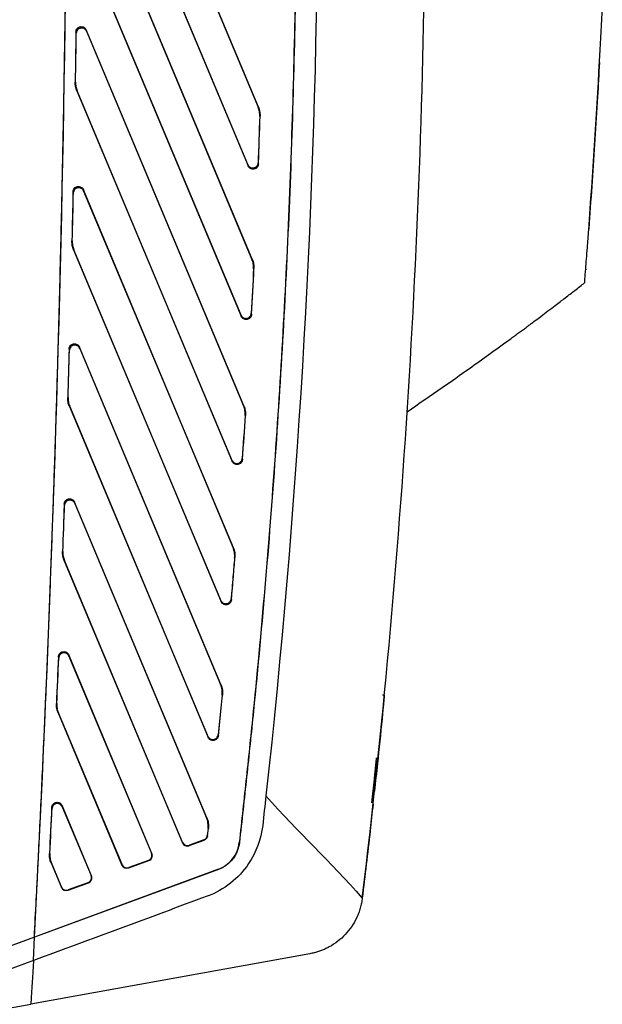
# Model space of a CAD drawing. Header units: millimetres. Extents: x -0.43 to 1.28, y -0.94 to 1.34.
# Tile 26 of 177: x -0.1693 to -0.1151, y 0.0954 to 0.1871. Entities that reach past the tile are written whole.
import ezdxf

# ---------------------------------------------------------------- set-up
doc = ezdxf.new("R2010")
doc.units = ezdxf.units.MM

msp = doc.modelspace()

# ---------------------------------------------------------------- linework, layer by layer
at = {"color": 7, "linetype": 'Continuous', "lineweight": 25}
for p, q in [((-0.147077, 0.178944), (-0.162853, 0.216587)), ((-0.162827, 0.216457), (-0.147103, 0.178939)), ((-0.163669, 0.210774), (-0.148034, 0.173466)), ((-0.148056, 0.173586), (-0.163643, 0.210779)), ((-0.147643, 0.164775), (-0.162922, 0.201233)), ((-0.162897, 0.201105), (-0.14767, 0.164771)), ((-0.163771, 0.195498), (-0.148671, 0.159466)), ((-0.148691, 0.159582), (-0.163745, 0.195503)), ((-0.148428, 0.151128), (-0.163095, 0.186124)), ((-0.163095, 0.186124), (-0.16307, 0.185999)), ((-0.164032, 0.185814), (-0.164056, 0.18594)), ((-0.16307, 0.185999), (-0.148455, 0.151124)), ((-0.16413, 0.181271), (-0.164104, 0.181276)), ((-0.163949, 0.18047), (-0.163975, 0.180465)), ((-0.163975, 0.180465), (-0.149518, 0.145967)), ((-0.149536, 0.146078), (-0.163949, 0.18047)), ((-0.147103, 0.178939), (-0.147077, 0.178944)), ((-0.146922, 0.178109), (-0.146949, 0.178104)), ((-0.148034, 0.173466), (-0.148056, 0.173586)), ((-0.147095, 0.173762), (-0.147073, 0.173642)), ((-0.164304, 0.170947), (-0.164327, 0.17107)), ((-0.149407, 0.137942), (-0.163366, 0.171252)), ((-0.163366, 0.171252), (-0.163342, 0.171128)), ((-0.163342, 0.171128), (-0.149433, 0.137938)), ((-0.116275, 0.168133), (-0.116315, 0.167591)), ((-0.164431, 0.166483), (-0.164405, 0.166488)), ((-0.16425, 0.165668), (-0.164276, 0.165663)), ((-0.164276, 0.165663), (-0.150551, 0.132912)), ((-0.150568, 0.13302), (-0.16425, 0.165668)), ((-0.14767, 0.164771), (-0.147643, 0.164775)), ((-0.14749, 0.163904), (-0.147517, 0.1639)), ((-0.116596, 0.163871), (-0.116603, 0.163785)), ((-0.148671, 0.159466), (-0.148691, 0.159582)), ((-0.147731, 0.159749), (-0.147711, 0.159634)), ((-0.16467, 0.156303), (-0.164692, 0.156425)), ((-0.150562, 0.125179), (-0.163731, 0.156603)), ((-0.163731, 0.156603), (-0.163709, 0.156481)), ((-0.163709, 0.156481), (-0.150589, 0.125175)), ((-0.164825, 0.151916), (-0.164798, 0.151921)), ((-0.164644, 0.151087), (-0.16467, 0.151082)), ((-0.16467, 0.151082), (-0.15176, 0.120277)), ((-0.151776, 0.120382), (-0.164644, 0.151087)), ((-0.148455, 0.151124), (-0.148428, 0.151128)), ((-0.148277, 0.150223), (-0.148304, 0.150219)), ((-0.149518, 0.145967), (-0.149536, 0.146078)), ((-0.148577, 0.146237), (-0.148558, 0.146126)), ((-0.151874, 0.112789), (-0.164187, 0.14217)), ((-0.164187, 0.14217), (-0.164165, 0.14205)), ((-0.165126, 0.141875), (-0.165148, 0.141995)), ((-0.164165, 0.14205), (-0.151901, 0.112785)), ((-0.165307, 0.13756), (-0.16528, 0.137565)), ((-0.149433, 0.137938), (-0.149407, 0.137942)), ((-0.165126, 0.136719), (-0.165153, 0.136714)), ((-0.165153, 0.136714), (-0.154151, 0.110462)), ((-0.154137, 0.110495), (-0.165126, 0.136719)), ((-0.149258, 0.137005), (-0.149285, 0.137001)), ((-0.150551, 0.132912), (-0.150568, 0.13302)), ((-0.149609, 0.133171), (-0.149592, 0.133063)), ((-0.165668, 0.127652), (-0.165689, 0.127771)), ((-0.156984, 0.109463), (-0.164729, 0.127942)), ((-0.164729, 0.127942), (-0.164707, 0.127824)), ((-0.164707, 0.127824), (-0.157019, 0.109478)), ((-0.150589, 0.125175), (-0.150562, 0.125179)), ((-0.150416, 0.124208), (-0.150443, 0.124204)), ((-0.135348, 0.124189), (-0.135529, 0.124189)), ((-0.165874, 0.123408), (-0.165847, 0.123412)), ((-0.165694, 0.122553), (-0.16572, 0.122548)), ((-0.16572, 0.122548), (-0.159784, 0.108384)), ((-0.15977, 0.108417), (-0.165694, 0.122553)), ((-0.15176, 0.120277), (-0.151776, 0.120382)), ((-0.150817, 0.120524), (-0.150802, 0.120419)), ((-0.136499, 0.11416), (-0.136271, 0.116379)), ((-0.166293, 0.113627), (-0.166314, 0.113744)), ((-0.162618, 0.107385), (-0.165353, 0.113912)), ((-0.165353, 0.113912), (-0.165332, 0.113795)), ((-0.165332, 0.113795), (-0.162652, 0.1074)), ((-0.151901, 0.112785), (-0.151874, 0.112789)), ((-0.151757, 0.111794), (-0.15183, 0.111132)), ((-0.15183, 0.111132), (-0.151806, 0.111113)), ((-0.151806, 0.111113), (-0.15173, 0.111798)), ((-0.15173, 0.111798), (-0.151757, 0.111794)), ((-0.154151, 0.110462), (-0.154137, 0.110495)), ((-0.153517, 0.110186), (-0.152129, 0.110698)), ((-0.153502, 0.11022), (-0.153517, 0.110186)), ((-0.152154, 0.110717), (-0.153502, 0.11022)), ((-0.152129, 0.110698), (-0.152154, 0.110717)), ((-0.148858, 0.110478), (-0.14884, 0.110476)), ((-0.166523, 0.10945), (-0.166496, 0.109454)), ((-0.157019, 0.109478), (-0.156984, 0.109463)), ((-0.166343, 0.108583), (-0.16637, 0.108578)), ((-0.16637, 0.108578), (-0.165417, 0.106305)), ((-0.165403, 0.106339), (-0.166343, 0.108583)), ((-0.159784, 0.108384), (-0.15977, 0.108417)), ((-0.15915, 0.108108), (-0.157272, 0.108801)), ((-0.157307, 0.108816), (-0.159136, 0.108141)), ((-0.157272, 0.108801), (-0.157307, 0.108816)), ((-0.150801, 0.107991), (-0.167923, 0.101674)), ((-0.150795, 0.107974), (-0.167907, 0.101661)), ((-0.162652, 0.1074), (-0.162618, 0.107385)), ((-0.159136, 0.108141), (-0.15915, 0.108108)), ((-0.150795, 0.107974), (-0.150801, 0.107991)), ((-0.165417, 0.106305), (-0.165403, 0.106339)), ((-0.164783, 0.10603), (-0.162906, 0.106723)), ((-0.16294, 0.106738), (-0.164769, 0.106063)), ((-0.162906, 0.106723), (-0.16294, 0.106738)), ((-0.164769, 0.106063), (-0.164783, 0.10603)), ((-0.167933, 0.101661), (-0.183005, 0.0961)), ((-0.167907, 0.101661), (-0.183002, 0.096092)), ((-0.168022, 0.099506), (-0.167907, 0.101661)), ((-0.167933, 0.101661), (-0.167923, 0.101674)), ((-0.142286, 0.100122), (-0.168246, 0.095428)), ((-0.168022, 0.099506), (-0.189488, 0.091586)), ((-0.189488, 0.091586), (-0.168246, 0.095428))]:
    msp.add_line(p, q, dxfattribs=at)
for centre, major_axis, ratio, start_param, end_param in [((-0.15369, 0.110655), (0.000345, 0.000363), 0.999399, 2.727661, 4.254591), ((-0.153675, 0.110689), (0.000345, 0.000363), 0.999399, 2.727661, 4.254591), ((-0.15748, 0.109285), (-0.000074, 0.000495), 0.999805, 3.346189, 4.960478), ((-0.157445, 0.10927), (-0.000074, 0.000495), 0.999805, 3.346189, 4.960478), ((-0.159323, 0.108577), (0.000345, 0.000363), 0.999399, 2.727661, 4.254591), ((-0.159309, 0.10861), (0.000345, 0.000363), 0.999399, 2.727661, 4.254591), ((-0.163113, 0.107207), (-0.000074, 0.000495), 0.999805, 3.346189, 4.960478), ((-0.163079, 0.107192), (-0.000074, 0.000495), 0.999805, 3.346189, 4.960478), ((-0.164942, 0.106532), (0.000345, 0.000363), 0.999399, 2.727661, 4.254591), ((-0.164956, 0.106499), (0.000345, 0.000363), 0.999399, 2.727661, 4.254591)]:
    msp.add_ellipse(centre, major_axis=major_axis, ratio=ratio, start_param=start_param, end_param=end_param, dxfattribs=at)
for points, knots in [([(-0.167933, 0.101661), (-0.167872, 0.102816), (-0.167811, 0.10397), (-0.167752, 0.105125), (-0.167646, 0.107173), (-0.167544, 0.10922), (-0.167444, 0.111268), (-0.167345, 0.113316), (-0.167248, 0.115364), (-0.167154, 0.117412), (-0.16706, 0.11946), (-0.166969, 0.121509), (-0.166881, 0.123557), (-0.166836, 0.124581), (-0.166793, 0.125605), (-0.16675, 0.12663), (-0.166665, 0.128678), (-0.166583, 0.130727), (-0.166503, 0.132775), (-0.166423, 0.134824), (-0.166347, 0.136873), (-0.166273, 0.138922), (-0.166199, 0.140971), (-0.166128, 0.14302), (-0.16606, 0.145069), (-0.165991, 0.147118), (-0.165926, 0.149167), (-0.165864, 0.151217), (-0.165801, 0.153266), (-0.165742, 0.155315), (-0.165685, 0.157365), (-0.165657, 0.15839), (-0.165629, 0.159414), (-0.165602, 0.160439), (-0.165548, 0.162489), (-0.165497, 0.164538), (-0.165449, 0.166588), (-0.165401, 0.168638), (-0.165356, 0.170688), (-0.165313, 0.172737), (-0.165271, 0.174787), (-0.165232, 0.176837), (-0.165195, 0.178887), (-0.165158, 0.180937), (-0.165124, 0.182987), (-0.165094, 0.185037), (-0.165063, 0.187087), (-0.165035, 0.189137), (-0.165009, 0.191187), (-0.164997, 0.192212), (-0.164985, 0.193237), (-0.164974, 0.194263), (-0.164951, 0.196313), (-0.164932, 0.198363), (-0.164915, 0.200413), (-0.164899, 0.202463), (-0.164885, 0.204513), (-0.164874, 0.206564), (-0.164863, 0.208614), (-0.164855, 0.210664), (-0.16485, 0.212714), (-0.164845, 0.214765), (-0.164843, 0.216815), (-0.164843, 0.218865), (-0.164844, 0.220916), (-0.164847, 0.222966), (-0.164854, 0.225016), (-0.164857, 0.226041), (-0.164861, 0.227066), (-0.164865, 0.228091), (-0.164875, 0.230142), (-0.164887, 0.232192), (-0.164901, 0.234242), (-0.164916, 0.236292), (-0.164934, 0.238343), (-0.164955, 0.240393), (-0.164976, 0.242443), (-0.164999, 0.244493), (-0.165025, 0.246543), (-0.165052, 0.248593), (-0.165081, 0.250643), (-0.165113, 0.252693), (-0.165145, 0.254743), (-0.16518, 0.256793), (-0.165218, 0.258843), (-0.165232, 0.259616), (-0.165247, 0.260388), (-0.165262, 0.26116)], [0.0165212, 0.0165212, 0.0165212, 0.0165212, 0.0199901, 0.0199901, 0.0199901, 0.026141, 0.026141, 0.026141, 0.0322918, 0.0322918, 0.0322918, 0.0384426, 0.0384426, 0.0384426, 0.041518, 0.041518, 0.041518, 0.0476688, 0.0476688, 0.0476688, 0.0538196, 0.0538196, 0.0538196, 0.0599704, 0.0599704, 0.0599704, 0.0661213, 0.0661213, 0.0661213, 0.0722721, 0.0722721, 0.0722721, 0.0753475, 0.0753475, 0.0753475, 0.0814983, 0.0814983, 0.0814983, 0.0876491, 0.0876491, 0.0876491, 0.0937999, 0.0937999, 0.0937999, 0.0999507, 0.0999507, 0.0999507, 0.1061016, 0.1061016, 0.1061016, 0.109177, 0.109177, 0.109177, 0.1153278, 0.1153278, 0.1153278, 0.1214786, 0.1214786, 0.1214786, 0.1276294, 0.1276294, 0.1276294, 0.1337802, 0.1337802, 0.1337802, 0.139931, 0.139931, 0.139931, 0.1430065, 0.1430065, 0.1430065, 0.1491573, 0.1491573, 0.1491573, 0.1553081, 0.1553081, 0.1553081, 0.1614589, 0.1614589, 0.1614589, 0.1676097, 0.1676097, 0.1676097, 0.1737605, 0.1737605, 0.1737605, 0.176078, 0.176078, 0.176078, 0.176078]), ([(-0.141537, 0.2097), (-0.141525, 0.20641), (-0.141528, 0.201489), (-0.141749, 0.169773), (-0.143446, 0.141446), (-0.146368, 0.114828)], [0.2994781, 0.2994781, 0.2994781, 0.2994781, 0.3553242, 0.3829184, 0.8360594, 0.8360594, 0.8360594, 0.8360594]), ([(-0.143534, 0.208695), (-0.143522, 0.204594), (-0.143531, 0.200493), (-0.143599, 0.192293), (-0.143664, 0.188193), (-0.143953, 0.175897), (-0.14427, 0.167701), (-0.145157, 0.15132), (-0.145725, 0.143136), (-0.146765, 0.130877), (-0.147143, 0.126793), (-0.147756, 0.120672), (-0.147968, 0.118632), (-0.148408, 0.114554), (-0.148634, 0.112516), (-0.148858, 0.110478)], [0.38031465, 0.38031465, 0.38031465, 0.38031465, 0.39261822, 0.39261822, 0.4049218, 0.4049218, 0.42952896, 0.42952896, 0.45413611, 0.45413611, 0.46643969, 0.46643969, 0.47259148, 0.47259148, 0.47874327, 0.47874327, 0.47874327, 0.47874327]), ([(-0.143516, 0.208695), (-0.143505, 0.204594), (-0.143514, 0.200493), (-0.143582, 0.192293), (-0.143646, 0.188193), (-0.143935, 0.175895), (-0.144253, 0.167698), (-0.14514, 0.151317), (-0.145708, 0.143134), (-0.146748, 0.130874), (-0.147314, 0.124749), (-0.147951, 0.11863), (-0.14839, 0.114552), (-0.148617, 0.112514), (-0.14884, 0.110476)], [0, 0, 0, 0, 0.125, 0.125, 0.25, 0.25, 0.5, 0.5, 0.75, 0.75, 0.875, 0.9375, 0.9375, 1, 1, 1, 1]), ([(-0.137397, 0.10531), (-0.133625, 0.136674), (-0.131675, 0.168187), (-0.131525, 0.199769), (-0.131525, 0.199772)], [0.3828805, 0.3828805, 0.3828805, 0.3828805, 0.8360215, 0.8360594, 0.8360594, 0.8360594, 0.8360594]), ([(-0.11531, 0.183233), (-0.115235, 0.184601), (-0.115146, 0.186283), (-0.115061, 0.188007), (-0.115054, 0.188151)], [0.29169974, 0.29169974, 0.29169974, 0.29169974, 0.30729811, 0.30872326, 0.30872326, 0.30872326, 0.30872326]), ([(-0.164056, 0.18594), (-0.164054, 0.186055), (-0.164013, 0.186166), (-0.163866, 0.186342), (-0.163763, 0.186403), (-0.163538, 0.186446), (-0.16342, 0.186427), (-0.163219, 0.186318), (-0.163139, 0.186231), (-0.163095, 0.186124)], [0, 0, 0, 0, 0.25, 0.25, 0.5, 0.5, 0.75, 0.75, 1, 1, 1, 1]), ([(-0.16307, 0.185999), (-0.163115, 0.186105), (-0.163194, 0.186193), (-0.163397, 0.186302), (-0.163514, 0.18632), (-0.163739, 0.186277), (-0.163842, 0.186216), (-0.163989, 0.18604), (-0.16403, 0.185929), (-0.164032, 0.185814)], [0, 0, 0, 0, 0.25, 0.25, 0.5, 0.5, 0.75, 0.75, 1, 1, 1, 1]), ([(-0.116319, 0.167529), (-0.115934, 0.172758), (-0.115598, 0.177991), (-0.11531, 0.183233), (-0.11531, 0.183233), (-0.11531, 0.183233)], [0.30872326, 0.30872326, 0.30872326, 0.30872326, 0.3684656, 0.3684656, 0.36846592, 0.36846592, 0.36846592, 0.36846592]), ([(-0.115319, 0.183083), (-0.115379, 0.182019), (-0.115511, 0.179649), (-0.115816, 0.174665), (-0.116092, 0.170746), (-0.116275, 0.168133)], [0, 0, 0, 0, 0.213318, 0.475557, 1, 1, 1, 1]), ([(-0.163975, 0.180465), (-0.164029, 0.180593), (-0.164068, 0.180724), (-0.16412, 0.180993), (-0.164133, 0.181132), (-0.16413, 0.181271)], [0, 0, 0, 0, 0.5, 0.5, 1, 1, 1, 1]), ([(-0.164104, 0.181276), (-0.164106, 0.181137), (-0.164094, 0.181001), (-0.164043, 0.180731), (-0.164003, 0.180598), (-0.163949, 0.18047)], [0, 0, 0, 0, 0.5, 0.5, 1, 1, 1, 1]), ([(-0.146949, 0.178104), (-0.146944, 0.178247), (-0.146955, 0.178389), (-0.147007, 0.178668), (-0.147048, 0.178806), (-0.147103, 0.178939)], [0, 0, 0, 0, 0.5, 0.5, 1, 1, 1, 1]), ([(-0.147077, 0.178944), (-0.147021, 0.178811), (-0.146981, 0.178675), (-0.146929, 0.178396), (-0.146918, 0.178252), (-0.146922, 0.178109)], [0, 0, 0, 0, 0.5, 0.5, 1, 1, 1, 1]), ([(-0.148056, 0.173586), (-0.148012, 0.173481), (-0.147933, 0.173394), (-0.147733, 0.173285), (-0.147617, 0.173266), (-0.147393, 0.173308), (-0.147291, 0.173366), (-0.147142, 0.173539), (-0.147099, 0.173648), (-0.147095, 0.173762)], [0, 0, 0, 0, 0.25, 0.25, 0.5, 0.5, 0.75, 0.75, 1, 1, 1, 1]), ([(-0.147073, 0.173642), (-0.147078, 0.173528), (-0.14712, 0.173419), (-0.147269, 0.173246), (-0.147371, 0.173188), (-0.147595, 0.173147), (-0.147711, 0.173165), (-0.147911, 0.173274), (-0.14799, 0.173361), (-0.148034, 0.173466)], [0, 0, 0, 0, 0.25, 0.25, 0.5, 0.5, 0.75, 0.75, 1, 1, 1, 1]), ([(-0.164327, 0.17107), (-0.164325, 0.171185), (-0.164283, 0.171296), (-0.164135, 0.171471), (-0.164033, 0.17153), (-0.163808, 0.171572), (-0.16369, 0.171554), (-0.163489, 0.171445), (-0.16341, 0.171357), (-0.163366, 0.171252)], [0, 0, 0, 0, 0.25, 0.25, 0.5, 0.5, 0.75, 0.75, 1, 1, 1, 1]), ([(-0.163342, 0.171128), (-0.163387, 0.171233), (-0.163466, 0.171321), (-0.163668, 0.17143), (-0.163784, 0.171449), (-0.164009, 0.171406), (-0.164112, 0.171347), (-0.164259, 0.171172), (-0.164301, 0.171061), (-0.164304, 0.170947)], [0, 0, 0, 0, 0.25, 0.25, 0.5, 0.5, 0.75, 0.75, 1, 1, 1, 1]), ([(-0.116697, 0.162593), (-0.116696, 0.162602), (-0.116679, 0.162815), (-0.116593, 0.163906), (-0.1165, 0.165109), (-0.116404, 0.166385), (-0.116363, 0.166933), (-0.116319, 0.167529)], [0.36846592, 0.36846592, 0.36846592, 0.36846592, 0.37745678, 0.38568751, 0.39610547, 0.39610547, 0.40290911, 0.40290911, 0.40290911, 0.40290911]), ([(-0.164276, 0.165663), (-0.164331, 0.165793), (-0.164371, 0.165927), (-0.164423, 0.166201), (-0.164434, 0.166342), (-0.164431, 0.166483)], [0, 0, 0, 0, 0.5, 0.5, 1, 1, 1, 1]), ([(-0.164405, 0.166488), (-0.164408, 0.166347), (-0.164397, 0.166208), (-0.164345, 0.165934), (-0.164304, 0.165798), (-0.16425, 0.165668)], [0, 0, 0, 0, 0.5, 0.5, 1, 1, 1, 1]), ([(-0.147517, 0.1639), (-0.14751, 0.164049), (-0.147519, 0.164197), (-0.14757, 0.164488), (-0.147612, 0.164632), (-0.14767, 0.164771)], [0, 0, 0, 0, 0.5, 0.5, 1, 1, 1, 1]), ([(-0.147643, 0.164775), (-0.147586, 0.164637), (-0.147544, 0.164495), (-0.147493, 0.164204), (-0.147483, 0.164054), (-0.14749, 0.163904)], [0, 0, 0, 0, 0.5, 0.5, 1, 1, 1, 1]), ([(-0.147711, 0.159634), (-0.14771, 0.159647), (-0.14771, 0.15966), (-0.147632, 0.161083), (-0.147559, 0.162494), (-0.14749, 0.163904)], [0.4996048, 0.4996048, 0.4996048, 0.4996048, 0.50000036, 0.50000036, 0.54321662, 0.54321662, 0.54321662, 0.54321662]), ([(-0.133222, 0.150587), (-0.132132, 0.151335), (-0.130191, 0.152668), (-0.127658, 0.154449), (-0.125553, 0.155951), (-0.124023, 0.157059), (-0.122991, 0.157816), (-0.122482, 0.158191), (-0.122112, 0.158464), (-0.121693, 0.158776), (-0.12123, 0.159121), (-0.120656, 0.159552), (-0.120033, 0.160022), (-0.119267, 0.160604), (-0.118434, 0.161241), (-0.117534, 0.161935), (-0.116991, 0.162357), (-0.116697, 0.162585)], [0, 0, 0, 0, 0.0938, 0.167121, 0.220304, 0.278236, 0.301814, 0.312269, 0.323033, 0.336193, 0.362175, 0.396732, 0.456862, 0.533314, 0.660558, 0.816326, 1, 1, 1, 1]), ([(-0.116697, 0.162585), (-0.116697, 0.162585), (-0.116697, 0.162585), (-0.116697, 0.162585), (-0.116697, 0.162585), (-0.116697, 0.162593)], [0.40290911, 0.40290911, 0.40290911, 0.40290911, 0.46721622, 0.46721622, 0.47687405, 0.47687405, 0.47687405, 0.47687405]), ([(-0.148691, 0.159582), (-0.148647, 0.159477), (-0.148569, 0.159391), (-0.148371, 0.159282), (-0.148256, 0.159263), (-0.148033, 0.159302), (-0.147931, 0.159359), (-0.147781, 0.159528), (-0.147737, 0.159636), (-0.147731, 0.159749)], [0, 0, 0, 0, 0.25, 0.25, 0.5, 0.5, 0.75, 0.75, 1, 1, 1, 1]), ([(-0.147711, 0.159634), (-0.147717, 0.159521), (-0.147761, 0.159413), (-0.147911, 0.159243), (-0.148013, 0.159186), (-0.148236, 0.159147), (-0.148351, 0.159166), (-0.148549, 0.159275), (-0.148627, 0.159362), (-0.148671, 0.159466)], [0, 0, 0, 0, 0.25, 0.25, 0.5, 0.5, 0.75, 0.75, 1, 1, 1, 1]), ([(-0.164692, 0.156425), (-0.164689, 0.15654), (-0.164647, 0.15665), (-0.164498, 0.156824), (-0.164396, 0.156883), (-0.164172, 0.156924), (-0.164055, 0.156905), (-0.163854, 0.156796), (-0.163776, 0.156709), (-0.163731, 0.156603)], [0, 0, 0, 0, 0.25, 0.25, 0.5, 0.5, 0.75, 0.75, 1, 1, 1, 1]), ([(-0.163709, 0.156481), (-0.163753, 0.156587), (-0.163832, 0.156674), (-0.164033, 0.156783), (-0.164149, 0.156802), (-0.164374, 0.156761), (-0.164476, 0.156701), (-0.164624, 0.156528), (-0.164666, 0.156418), (-0.16467, 0.156303)], [0, 0, 0, 0, 0.25, 0.25, 0.5, 0.5, 0.75, 0.75, 1, 1, 1, 1]), ([(-0.16467, 0.151082), (-0.164725, 0.151215), (-0.164766, 0.15135), (-0.164818, 0.151629), (-0.164829, 0.151772), (-0.164825, 0.151916)], [0, 0, 0, 0, 0.5, 0.5, 1, 1, 1, 1]), ([(-0.164798, 0.151921), (-0.164803, 0.151777), (-0.164792, 0.151636), (-0.16474, 0.151358), (-0.164699, 0.15122), (-0.164644, 0.151087)], [0, 0, 0, 0, 0.5, 0.5, 1, 1, 1, 1]), ([(-0.148304, 0.150219), (-0.148294, 0.150374), (-0.148301, 0.150527), (-0.148352, 0.15083), (-0.148395, 0.15098), (-0.148455, 0.151124)], [0, 0, 0, 0, 0.5, 0.5, 1, 1, 1, 1]), ([(-0.148428, 0.151128), (-0.148368, 0.150985), (-0.148326, 0.150837), (-0.148275, 0.150535), (-0.148267, 0.150378), (-0.148277, 0.150223)], [0, 0, 0, 0, 0.5, 0.5, 1, 1, 1, 1]), ([(-0.149536, 0.146078), (-0.149493, 0.145975), (-0.149416, 0.145888), (-0.149219, 0.145779), (-0.149105, 0.14576), (-0.148883, 0.145797), (-0.148781, 0.145852), (-0.14863, 0.146018), (-0.148585, 0.146125), (-0.148577, 0.146237)], [0, 0, 0, 0, 0.25, 0.25, 0.5, 0.5, 0.75, 0.75, 1, 1, 1, 1]), ([(-0.148558, 0.146126), (-0.148566, 0.146014), (-0.148612, 0.145907), (-0.148763, 0.145741), (-0.148864, 0.145685), (-0.149086, 0.145648), (-0.1492, 0.145668), (-0.149397, 0.145777), (-0.149474, 0.145863), (-0.149518, 0.145967)], [0, 0, 0, 0, 0.25, 0.25, 0.5, 0.5, 0.75, 0.75, 1, 1, 1, 1]), ([(-0.165148, 0.141995), (-0.165144, 0.142109), (-0.165101, 0.142219), (-0.164952, 0.142392), (-0.16485, 0.14245), (-0.164626, 0.14249), (-0.164509, 0.142471), (-0.164309, 0.142362), (-0.164231, 0.142275), (-0.164187, 0.14217)], [0, 0, 0, 0, 0.25, 0.25, 0.5, 0.5, 0.75, 0.75, 1, 1, 1, 1]), ([(-0.164165, 0.14205), (-0.164209, 0.142155), (-0.164287, 0.142242), (-0.164488, 0.142351), (-0.164604, 0.14237), (-0.164828, 0.14233), (-0.16493, 0.142271), (-0.165079, 0.142098), (-0.165122, 0.141989), (-0.165126, 0.141875)], [0, 0, 0, 0, 0.25, 0.25, 0.5, 0.5, 0.75, 0.75, 1, 1, 1, 1]), ([(-0.165153, 0.136714), (-0.165209, 0.136848), (-0.16525, 0.136986), (-0.165301, 0.137269), (-0.165312, 0.137415), (-0.165307, 0.13756)], [0, 0, 0, 0, 0.5, 0.5, 1, 1, 1, 1]), ([(-0.16528, 0.137565), (-0.165286, 0.137419), (-0.165275, 0.137276), (-0.165224, 0.136993), (-0.165183, 0.136853), (-0.165126, 0.136719)], [0, 0, 0, 0, 0.5, 0.5, 1, 1, 1, 1]), ([(-0.149285, 0.137001), (-0.149272, 0.137161), (-0.149278, 0.13732), (-0.149327, 0.137634), (-0.149371, 0.13779), (-0.149433, 0.137938)], [0, 0, 0, 0, 0.5, 0.5, 1, 1, 1, 1]), ([(-0.149407, 0.137942), (-0.149345, 0.137794), (-0.149301, 0.137641), (-0.149251, 0.137327), (-0.149245, 0.137165), (-0.149258, 0.137005)], [0, 0, 0, 0, 0.5, 0.5, 1, 1, 1, 1]), ([(-0.149285, 0.137001), (-0.149334, 0.136407), (-0.149383, 0.135813), (-0.149491, 0.134536), (-0.14955, 0.133854), (-0.149609, 0.133171)], [0.22903736, 0.22903736, 0.22903736, 0.22903736, 0.24727696, 0.24727696, 0.26824029, 0.26824029, 0.26824029, 0.26824029]), ([(-0.149592, 0.133063), (-0.14953, 0.133781), (-0.149468, 0.134499), (-0.149357, 0.135813), (-0.149307, 0.136409), (-0.149258, 0.137005)], [0.22795398, 0.22795398, 0.22795398, 0.22795398, 0.25000069, 0.25000069, 0.26830567, 0.26830567, 0.26830567, 0.26830567]), ([(-0.150568, 0.13302), (-0.150525, 0.132917), (-0.150448, 0.132831), (-0.150253, 0.132722), (-0.15014, 0.132702), (-0.14992, 0.132737), (-0.149818, 0.132791), (-0.149666, 0.132954), (-0.149619, 0.13306), (-0.149609, 0.133171)], [0, 0, 0, 0, 0.25, 0.25, 0.5, 0.5, 0.75, 0.75, 1, 1, 1, 1]), ([(-0.149592, 0.133063), (-0.149602, 0.132952), (-0.149649, 0.132847), (-0.149801, 0.132683), (-0.149902, 0.132629), (-0.150122, 0.132594), (-0.150236, 0.132615), (-0.150431, 0.132723), (-0.150508, 0.132809), (-0.150551, 0.132912)], [0, 0, 0, 0, 0.25, 0.25, 0.5, 0.5, 0.75, 0.75, 1, 1, 1, 1]), ([(-0.165689, 0.127771), (-0.165685, 0.127885), (-0.165641, 0.127993), (-0.165492, 0.128165), (-0.16539, 0.128223), (-0.165166, 0.128263), (-0.16505, 0.128244), (-0.164851, 0.128134), (-0.164773, 0.128047), (-0.164729, 0.127942)], [0, 0, 0, 0, 0.25, 0.25, 0.5, 0.5, 0.75, 0.75, 1, 1, 1, 1]), ([(-0.164707, 0.127824), (-0.164751, 0.127929), (-0.164829, 0.128016), (-0.165029, 0.128125), (-0.165145, 0.128144), (-0.165369, 0.128104), (-0.165471, 0.128047), (-0.16562, 0.127875), (-0.165663, 0.127766), (-0.165668, 0.127652)], [0, 0, 0, 0, 0.25, 0.25, 0.5, 0.5, 0.75, 0.75, 1, 1, 1, 1]), ([(-0.150443, 0.124204), (-0.150427, 0.12437), (-0.150431, 0.124534), (-0.150479, 0.12486), (-0.150524, 0.125021), (-0.150589, 0.125175)], [0, 0, 0, 0, 0.5, 0.5, 1, 1, 1, 1]), ([(-0.150562, 0.125179), (-0.150498, 0.125025), (-0.150454, 0.124867), (-0.150404, 0.124542), (-0.1504, 0.124374), (-0.150416, 0.124208)], [0, 0, 0, 0, 0.5, 0.5, 1, 1, 1, 1]), ([(-0.150443, 0.124204), (-0.150482, 0.123808), (-0.150522, 0.123411), (-0.150646, 0.122184), (-0.150731, 0.121354), (-0.150817, 0.120524)], [0.09950291, 0.09950291, 0.09950291, 0.09950291, 0.11169576, 0.11169576, 0.1371937, 0.1371937, 0.1371937, 0.1371937]), ([(-0.150802, 0.120419), (-0.150712, 0.121283), (-0.150623, 0.122147), (-0.150496, 0.12341), (-0.150456, 0.123809), (-0.150416, 0.124208)], [0.09845914, 0.09845914, 0.09845914, 0.09845914, 0.12500085, 0.12500085, 0.13726143, 0.13726143, 0.13726143, 0.13726143]), ([(-0.135372, 0.123942), (-0.135382, 0.123839), (-0.135392, 0.123734), (-0.135418, 0.123471), (-0.135434, 0.123311), (-0.135467, 0.12297), (-0.135485, 0.122788), (-0.135523, 0.122402), (-0.135543, 0.122203), (-0.135563, 0.122002)], [0, 0, 0, 0, 0.25, 0.25, 0.5, 0.5, 0.75, 0.75, 1, 1, 1, 1]), ([(-0.16572, 0.122548), (-0.165778, 0.122685), (-0.165819, 0.122825), (-0.16587, 0.123112), (-0.16588, 0.12326), (-0.165874, 0.123408)], [0, 0, 0, 0, 0.5, 0.5, 1, 1, 1, 1]), ([(-0.165847, 0.123412), (-0.165854, 0.123265), (-0.165844, 0.123119), (-0.165793, 0.122832), (-0.165751, 0.122689), (-0.165694, 0.122553)], [0, 0, 0, 0, 0.5, 0.5, 1, 1, 1, 1]), ([(-0.135563, 0.122002), (-0.135702, 0.12061), (-0.135927, 0.118361), (-0.136174, 0.116114), (-0.136268, 0.115257)], [0, 0, 0, 0, 0.618993, 1, 1, 1, 1]), ([(-0.151776, 0.120382), (-0.151733, 0.120279), (-0.151657, 0.120194), (-0.151464, 0.120085), (-0.151351, 0.120064), (-0.151132, 0.120096), (-0.15103, 0.120149), (-0.150877, 0.120309), (-0.150829, 0.120414), (-0.150817, 0.120524)], [0, 0, 0, 0, 0.25, 0.25, 0.5, 0.5, 0.75, 0.75, 1, 1, 1, 1]), ([(-0.150802, 0.120419), (-0.150813, 0.120309), (-0.150861, 0.120205), (-0.151014, 0.120045), (-0.151116, 0.119992), (-0.151335, 0.119959), (-0.151448, 0.11998), (-0.15164, 0.120088), (-0.151717, 0.120174), (-0.15176, 0.120277)], [0, 0, 0, 0, 0.25, 0.25, 0.5, 0.5, 0.75, 0.75, 1, 1, 1, 1]), ([(-0.136271, 0.116379), (-0.136266, 0.116426), (-0.136257, 0.116519), (-0.136243, 0.116655), (-0.13623, 0.116785), (-0.136218, 0.116909), (-0.136206, 0.117026), (-0.136195, 0.117137), (-0.136185, 0.11724), (-0.136175, 0.117337), (-0.136166, 0.117427), (-0.136158, 0.11751), (-0.13615, 0.117587), (-0.136143, 0.117657), (-0.136136, 0.117721), (-0.136126, 0.117827), (-0.136112, 0.117963), (-0.136098, 0.11811), (-0.136086, 0.118224), (-0.136078, 0.118304), (-0.136073, 0.118354), (-0.136073, 0.11836), (-0.136072, 0.118363)], [0, 0, 0, 0, 0.045382, 0.089278, 0.131686, 0.172607, 0.212041, 0.249988, 0.286449, 0.321422, 0.354909, 0.38691, 0.417424, 0.446452, 0.473994, 0.500051, 0.587026, 0.672525, 0.75656, 0.839142, 0.920284, 1, 1, 1, 1]), ([(-0.146368, 0.114828), (-0.146469, 0.11391), (-0.146571, 0.112993), (-0.146822, 0.110774), (-0.147282, 0.109557), (-0.148908, 0.107141), (-0.150248, 0.106063), (-0.157244, 0.103482), (-0.162633, 0.101494), (-0.168022, 0.099506)], [0.8360594, 0.8360594, 0.8360594, 0.8360594, 0.8516802, 0.8516802, 0.8738361, 0.8738361, 0.902816, 0.902816, 1, 1, 1, 1]), ([(-0.166314, 0.113744), (-0.166308, 0.113858), (-0.166265, 0.113966), (-0.166115, 0.114136), (-0.166013, 0.114194), (-0.165789, 0.114233), (-0.165674, 0.114213), (-0.165475, 0.114104), (-0.165397, 0.114017), (-0.165353, 0.113912)], [0, 0, 0, 0, 0.25, 0.25, 0.5, 0.5, 0.75, 0.75, 1, 1, 1, 1]), ([(-0.165332, 0.113795), (-0.165376, 0.1139), (-0.165454, 0.113987), (-0.165653, 0.114096), (-0.165768, 0.114116), (-0.165992, 0.114077), (-0.166094, 0.114019), (-0.166244, 0.113849), (-0.166288, 0.113741), (-0.166293, 0.113627)], [0, 0, 0, 0, 0.25, 0.25, 0.5, 0.5, 0.75, 0.75, 1, 1, 1, 1]), ([(-0.1364, 0.114041), (-0.136489, 0.113216), (-0.136802, 0.110304), (-0.137148, 0.107395), (-0.137397, 0.105311)], [0, 0, 0, 0, 0.283332, 1, 1, 1, 1]), ([(-0.151757, 0.111794), (-0.151739, 0.111963), (-0.151742, 0.11213), (-0.151789, 0.112463), (-0.151835, 0.112628), (-0.151901, 0.112785)], [0, 0, 0, 0, 0.5, 0.5, 1, 1, 1, 1]), ([(-0.151874, 0.112789), (-0.151808, 0.112632), (-0.151764, 0.112471), (-0.151715, 0.112138), (-0.151712, 0.111967), (-0.15173, 0.111798)], [0, 0, 0, 0, 0.5, 0.5, 1, 1, 1, 1]), ([(-0.152154, 0.110717), (-0.152066, 0.110749), (-0.15199, 0.110806), (-0.151876, 0.110951), (-0.15184, 0.111039), (-0.15183, 0.111132)], [0, 0, 0, 0, 0.5, 0.5, 1, 1, 1, 1]), ([(-0.151806, 0.111113), (-0.151816, 0.11102), (-0.151852, 0.110932), (-0.151965, 0.110787), (-0.152042, 0.11073), (-0.152129, 0.110698)], [0, 0, 0, 0, 0.5, 0.5, 1, 1, 1, 1]), ([(-0.150801, 0.107991), (-0.150281, 0.108182), (-0.149817, 0.108521), (-0.149135, 0.109394), (-0.148918, 0.109927), (-0.148858, 0.110478)], [1.924233, 1.924233, 1.924233, 1.924233, 2.47824, 2.47824, 3.032247, 3.032247, 3.032247, 3.032247]), ([(-0.14884, 0.110476), (-0.148871, 0.110196), (-0.14894, 0.109928), (-0.149097, 0.109541), (-0.149159, 0.109414), (-0.149298, 0.109173), (-0.149376, 0.109058), (-0.149632, 0.10873), (-0.149836, 0.108533), (-0.150284, 0.108206), (-0.150532, 0.108071), (-0.150795, 0.107974)], [0, 0, 0, 0, 0.25, 0.25, 0.375, 0.375, 0.5, 0.5, 0.75, 0.75, 1, 1, 1, 1]), ([(-0.16637, 0.108578), (-0.166428, 0.108716), (-0.166469, 0.108858), (-0.166521, 0.10915), (-0.16653, 0.1093), (-0.166523, 0.10945)], [0, 0, 0, 0, 0.5, 0.5, 1, 1, 1, 1]), ([(-0.166496, 0.109454), (-0.166504, 0.109305), (-0.166494, 0.109157), (-0.166443, 0.108866), (-0.166401, 0.108721), (-0.166343, 0.108583)], [0, 0, 0, 0, 0.5, 0.5, 1, 1, 1, 1]), ([(-0.137397, 0.10531), (-0.137407, 0.105232), (-0.137428, 0.105076), (-0.13747, 0.104844), (-0.137521, 0.104612), (-0.137582, 0.104382), (-0.137652, 0.104153), (-0.137732, 0.103927), (-0.13782, 0.103703), (-0.138012, 0.10327), (-0.138367, 0.102644), (-0.138959, 0.101905), (-0.139671, 0.101258), (-0.140299, 0.100847), (-0.140798, 0.100594), (-0.141127, 0.100451), (-0.141486, 0.10032), (-0.141875, 0.100205), (-0.142146, 0.10015), (-0.142286, 0.100122)], [0, 0, 0, 0, 0.030651, 0.061425, 0.092324, 0.123349, 0.154502, 0.185784, 0.217195, 0.248738, 0.371024, 0.498061, 0.618819, 0.748468, 0.792641, 0.83988, 0.890186, 0.943559, 1, 1, 1, 1])]:
    msp.add_open_spline(points, degree=3, knots=knots, dxfattribs=at)
for points in [[(-0.167923, 0.101674), (-0.165107, 0.154765), (-0.164216, 0.207959), (-0.165253, 0.261115)], [(-0.164056, 0.18594), (-0.164079, 0.184384), (-0.164104, 0.182827), (-0.16413, 0.181271)], [(-0.164104, 0.181276), (-0.164078, 0.182789), (-0.164054, 0.184302), (-0.164032, 0.185814)], [(-0.146949, 0.178104), (-0.146994, 0.176656), (-0.147042, 0.175209), (-0.147095, 0.173762)], [(-0.147073, 0.173642), (-0.147019, 0.175131), (-0.146969, 0.17662), (-0.146922, 0.178109)], [(-0.164327, 0.17107), (-0.16436, 0.169541), (-0.164395, 0.168012), (-0.164431, 0.166483)], [(-0.164405, 0.166488), (-0.16437, 0.167974), (-0.164336, 0.16946), (-0.164304, 0.170947)], [(-0.147517, 0.1639), (-0.147585, 0.162516), (-0.147656, 0.161133), (-0.147731, 0.159749)], [(-0.164692, 0.156425), (-0.164735, 0.154922), (-0.164779, 0.153419), (-0.164825, 0.151916)], [(-0.164798, 0.151921), (-0.164754, 0.153381), (-0.164711, 0.154842), (-0.16467, 0.156303)], [(-0.148304, 0.150219), (-0.148392, 0.148891), (-0.148482, 0.147564), (-0.148577, 0.146237)], [(-0.148558, 0.146126), (-0.148461, 0.147491), (-0.148368, 0.148857), (-0.148277, 0.150223)], [(-0.165148, 0.141995), (-0.165199, 0.140517), (-0.165252, 0.139038), (-0.165307, 0.13756)], [(-0.16528, 0.137565), (-0.165227, 0.139002), (-0.165176, 0.140438), (-0.165126, 0.141875)], [(-0.165689, 0.127771), (-0.165749, 0.126316), (-0.165811, 0.124862), (-0.165874, 0.123408)], [(-0.165847, 0.123412), (-0.165786, 0.124826), (-0.165726, 0.126239), (-0.165668, 0.127652)], [(-0.135348, 0.124189), (-0.135349, 0.124177), (-0.135357, 0.124097), (-0.135372, 0.123942)], [(-0.146368, 0.114828), (-0.143389, 0.111423), (-0.140373, 0.108715), (-0.137397, 0.10531)], [(-0.166314, 0.113744), (-0.166382, 0.112313), (-0.166452, 0.110881), (-0.166523, 0.10945)], [(-0.166496, 0.109454), (-0.166427, 0.110845), (-0.166359, 0.112236), (-0.166293, 0.113627)], [(-0.168022, 0.099506), (-0.16811, 0.097869), (-0.168155, 0.097064), (-0.168246, 0.095428)]]:
    msp.add_open_spline(points, degree=3, dxfattribs=at)

doc.saveas('drawing.dxf')
